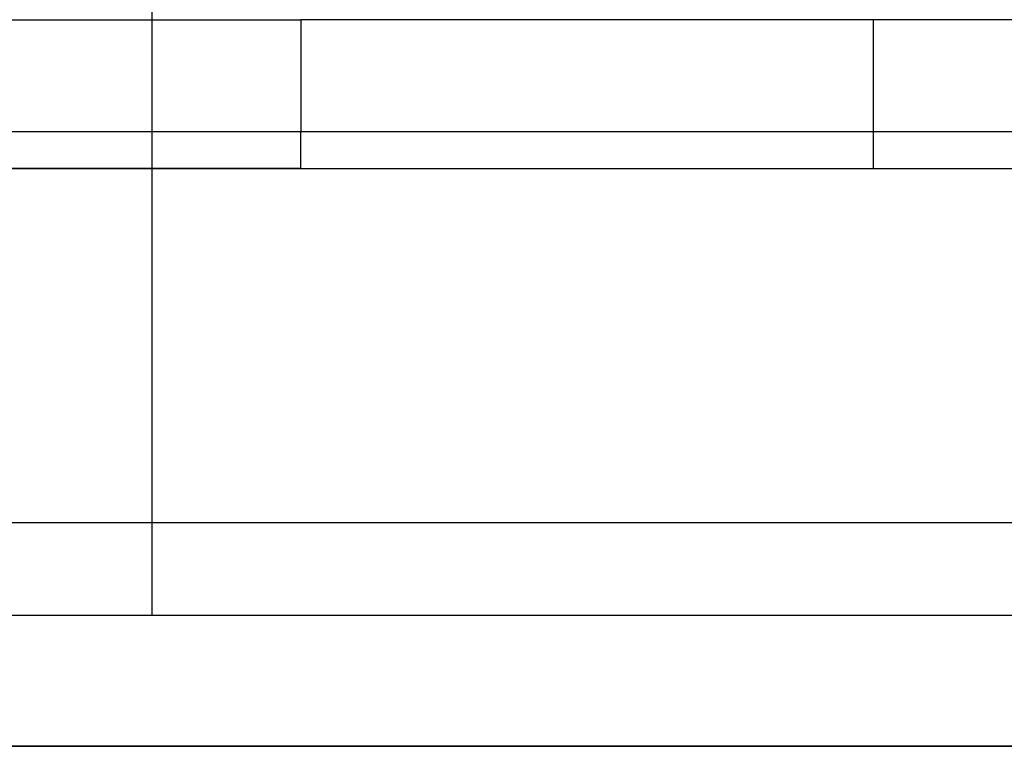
# Model space of a CAD drawing. Header units: millimetres. Extents: x -76 to 76, y -16 to 42.
# Tile 21 of 41: x -4 to 10, y 15 to 25. Entities that reach past the tile are written whole.
import ezdxf

# ---------------------------------------------------------------- set-up
doc = ezdxf.new("R2010")
doc.units = ezdxf.units.MM
doc.layers.add('MAIN-2', color=7, linetype='Continuous')

msp = doc.modelspace()

# ---------------------------------------------------------------- linework, layer by layer
at = {"layer": 'MAIN-2'}
for p, q in [((-1.923, 36.759), (-1.923, 16.759)), ((-1.923, 36.759), (-1.923, 24.759)), ((-1.923, 32.06), (-1.923, 24.759)), ((-1.923, 27.61), (-1.923, 24.759)), ((-3.923, 24.759), (-1.923, 24.759)), ((-1.923, 24.759), (-1.923, 22.759)), ((-1.923, 24.759), (0.077, 24.759)), ((0.077, 24.759), (0.077, 23.257)), ((0.077, 24.759), (0.077, 24.759)), ((10.577, 24.759), (0.077, 24.759)), ((7.763, 24.759), (7.763, 22.759)), ((-21.203, 23.257), (-1.923, 23.257)), ((-1.923, 23.257), (-1.923, 16.759)), ((-1.923, 23.257), (17.357, 23.257)), ((-1.923, 23.257), (-1.923, 22.759)), ((0.077, 23.257), (21.579, 23.257)), ((0.077, 23.174), (0.077, 23.257)), ((0.077, 23.091), (0.077, 23.174)), ((0.077, 23.008), (0.077, 23.091)), ((0.077, 22.925), (0.077, 23.008)), ((0.077, 22.842), (0.077, 22.925)), ((-21.923, 22.759), (18.077, 22.759)), ((-1.923, 22.759), (-3.923, 22.759)), ((-1.923, 22.759), (-1.923, 16.759)), ((-1.923, 22.759), (-1.923, 16.759)), ((0.077, 22.759), (-1.923, 22.759)), ((0.077, 22.759), (0.077, 22.842)), ((0.077, 22.759), (0.077, 22.759)), ((0.077, 22.759), (10.577, 22.759)), ((0.077, 22.759), (0.077, 22.759)), ((75.5, 18), (-75.5, 18)), ((-1.923, 16.759), (-25.425, 16.759)), ((21.579, 16.759), (-1.923, 16.759)), ((75.5, 15), (-75.5, 15)), ((-61, 15), (61, 15))]:
    msp.add_line(p, q, dxfattribs=at)

doc.saveas('drawing.dxf')
